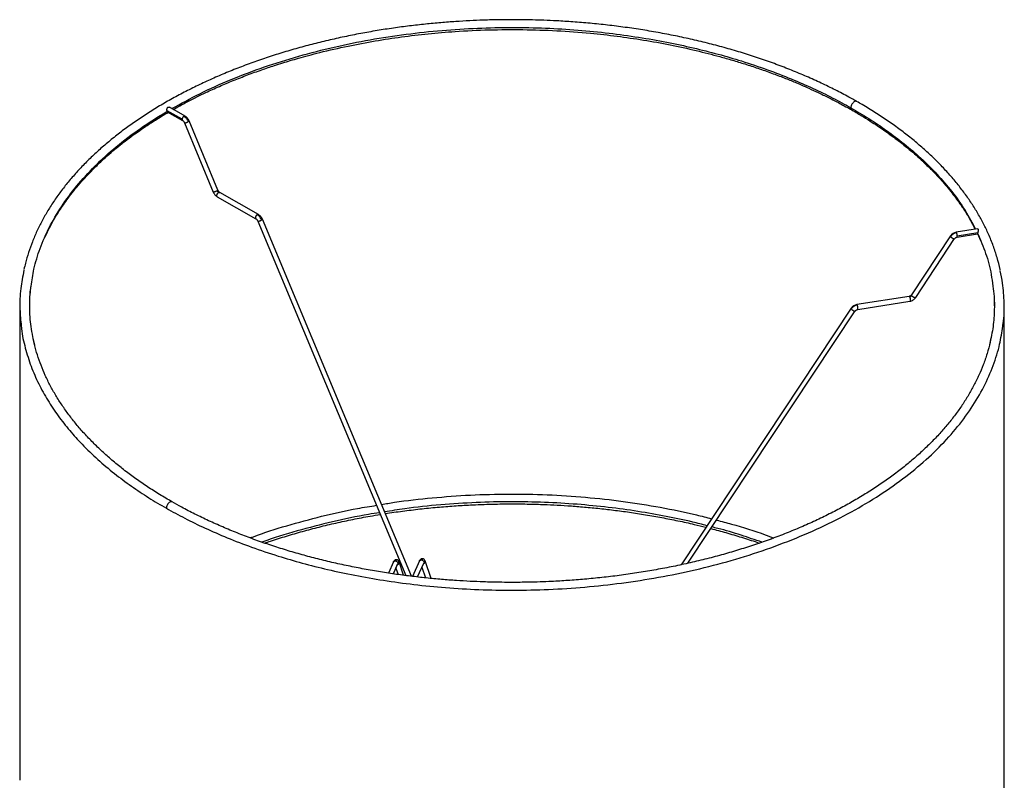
# Paper-space layout '_Isométrica' of a CAD drawing. Header units: millimetres. Extents: x -223 to 177, y -91 to 650.
# Tile 11 of 11: x -223 to 177, y 341 to 650. Entities that reach past the tile are written whole.
import ezdxf

# ---------------------------------------------------------------- set-up
doc = ezdxf.new("R2010")
doc.units = ezdxf.units.MM

psp = doc.layouts.new('_Isométrica')

# ---------------------------------------------------------------- linework, layer by layer
at = {"color": 7, "linetype": 'Continuous', "lineweight": 25}
for p, q in [((-163.55, 612.48), (-163.6, 612.73)), ((-157.47, 609.23), (-163.6, 612.73)), ((-163.5, 612.33), (-157.26, 608.77)), ((-156.27, 610.51), (-162.59, 614.11)), ((-142.94, 580.45), (-154.63, 608.57)), ((-156.48, 607.8), (-144.78, 579.69)), ((-143.15, 577.75), (-127.46, 568.81)), ((-126.47, 570.54), (-142.16, 579.48)), ((-64.3, 423.57), (-124.83, 568.61)), ((-126.68, 567.84), (-66.6, 423.87)), ((165.75, 564.69), (157.14, 563.32)), ((154.83, 561.86), (138.99, 537.89)), ((140.66, 536.79), (156.5, 560.76)), ((157.47, 561.35), (165.81, 562.67)), ((165.89, 563.1), (157.57, 561.78)), ((165.72, 562.77), (167.01, 559.96)), ((165.89, 563.1), (165.85, 562.86)), ((138.03, 537.3), (116.77, 533.93)), ((172.5, 536.76), (172.61, 533.39)), ((-223.39, 533.39), (-223.39, 340.69)), ((114.47, 532.47), (45.31, 428.25)), ((117.09, 531.95), (138.35, 535.33)), ((176.61, 340.69), (176.61, 533.39)), ((48.1, 428.85), (116.13, 531.36)), ((-217.37, 517.41), (-217.86, 519.81)), ((171.08, 519.72), (170.63, 517.62)), ((-71.53, 429.51), (-73.63, 424.87)), ((-69.73, 428.82), (-71.66, 424.56)), ((-71.62, 424.56), (-69.87, 428.43)), ((-69.73, 428.82), (-69.79, 428.57)), ((-69.78, 428.57), (-69.79, 428.56)), ((-67.47, 423.99), (-69.32, 429.47)), ((-61.04, 429.79), (-63.87, 423.52)), ((-61.78, 423.29), (-59.22, 428.96)), ((-59.16, 429.23), (-59.22, 428.96)), ((-59.21, 428.97), (-59.22, 428.96)), ((-56.31, 422.7), (-58.75, 429.88)), ((-70.56, 426.89), (-69.68, 424.29)), ((-59.98, 427.27), (-58.49, 422.91))]:
    psp.add_line(p, q, dxfattribs=at)
for points, knots in [([(-23.39, 649.69), (-26.17, 649.68), (-30.06, 649.65), (-35.78, 649.48), (-40.61, 649.28), (-46.36, 648.94), (-52.38, 648.49), (-58.66, 647.9), (-65.1, 647.17), (-71.65, 646.29), (-78.27, 645.27), (-84.92, 644.09), (-91.57, 642.77), (-98.2, 641.3), (-104.78, 639.68), (-111.3, 637.92), (-117.73, 636.01), (-124.08, 633.95), (-130.31, 631.76), (-136.42, 629.42), (-142.39, 626.96), (-148.21, 624.36), (-153.88, 621.63), (-159.39, 618.77), (-164.71, 615.8), (-169.85, 612.71), (-174.8, 609.5), (-179.54, 606.19), (-184.08, 602.77), (-188.4, 599.25), (-192.49, 595.63), (-196.36, 591.93), (-199.99, 588.13), (-203.37, 584.25), (-206.52, 580.3), (-209.41, 576.27), (-212.04, 572.17), (-214.41, 568.01), (-216.52, 563.78), (-218.35, 559.5), (-219.9, 555.17), (-221.04, 551.4), (-221.54, 549.06), (-221.73, 548.2)], [0, 0, 0, 0, 0.029005, 0.040505, 0.059626, 0.079439, 0.100667, 0.122801, 0.145637, 0.169014, 0.192814, 0.216951, 0.241361, 0.265994, 0.290811, 0.315781, 0.340879, 0.366085, 0.391383, 0.416758, 0.4422, 0.467699, 0.493248, 0.518839, 0.544468, 0.57013, 0.595821, 0.621539, 0.647281, 0.673047, 0.698834, 0.724644, 0.750477, 0.776334, 0.802218, 0.82813, 0.854075, 0.880059, 0.906087, 0.932166, 0.958306, 0.984517, 1, 1, 1, 1]), ([(116.67, 616.47), (115.63, 617.06), (112.82, 618.67), (108.02, 621.17), (102.28, 623.97), (96.36, 626.64), (90.28, 629.17), (84.04, 631.57), (77.65, 633.84), (71.13, 635.96), (64.48, 637.93), (57.72, 639.76), (50.85, 641.44), (43.89, 642.97), (36.85, 644.34), (29.75, 645.55), (22.62, 646.61), (15.48, 647.51), (8.4, 648.24), (1.53, 648.81), (-4.75, 649.21), (-10.23, 649.45), (-16.3, 649.65), (-20.61, 649.68), (-23.39, 649.69)], [0, 0, 0, 0, 0.028011, 0.076316, 0.124607, 0.172882, 0.221138, 0.269372, 0.31758, 0.365757, 0.413897, 0.46199, 0.510024, 0.557981, 0.605834, 0.65354, 0.701029, 0.748172, 0.794714, 0.840053, 0.882368, 0.916781, 0.946254, 1, 1, 1, 1]), ([(-161.64, 613.57), (-157.9, 615.63), (-150.26, 619.85), (-137.62, 625.48), (-124.17, 630.59), (-110.16, 634.98), (-95.79, 638.66), (-81.2, 641.63), (-66.54, 643.88), (-51.96, 645.44), (-37.58, 646.34), (-23.52, 646.63), (-9.86, 646.36), (3.31, 645.57), (15.94, 644.32), (27.97, 642.66), (39.38, 640.65), (50.16, 638.34), (60.29, 635.77), (70.38, 632.83), (80.31, 629.49), (90, 625.76), (98.85, 621.91), (106.93, 617.99), (111.88, 615.26), (114.29, 613.92)], [0, 0, 0, 0, 0.050608, 0.103598, 0.156215, 0.208289, 0.259659, 0.310177, 0.359713, 0.408149, 0.45539, 0.501355, 0.545981, 0.589223, 0.631051, 0.671446, 0.710407, 0.747939, 0.784058, 0.818789, 0.858674, 0.896666, 0.932834, 0.967253, 1, 1, 1, 1]), ([(-161.06, 613.24), (-160.91, 613.32), (-158.85, 614.53), (-154.47, 616.84), (-148.37, 619.88), (-142.35, 622.61), (-136.7, 625), (-130.94, 627.25), (-125.35, 629.28), (-120.55, 630.89), (-116.68, 632.12), (-113.4, 633.12), (-109.94, 634.13), (-105.94, 635.23), (-99.29, 636.95), (-90.28, 639), (-79.17, 641.1), (-68.29, 642.76), (-57.46, 644.04), (-45.62, 645.04), (-32.77, 645.66), (-18.97, 645.76), (-5.19, 645.3), (7.58, 644.36), (19.32, 643.05), (30.12, 641.48), (40.87, 639.53), (51.24, 637.27), (59.64, 635.13), (66.18, 633.26), (71.35, 631.68), (76.67, 629.94), (82, 628.05), (86.29, 626.43), (89.45, 625.17), (91.77, 624.21), (94.39, 623.11), (97.52, 621.73), (101.21, 620.03), (105.4, 618), (109.99, 615.64), (113.09, 613.91), (114.71, 613.01)], [0, 0, 0, 0, 0.002017, 0.028927, 0.058337, 0.081209, 0.104164, 0.127185, 0.149579, 0.168904, 0.181801, 0.192948, 0.205343, 0.219841, 0.236414, 0.276852, 0.314862, 0.351052, 0.387169, 0.423264, 0.46838, 0.513481, 0.558556, 0.603624, 0.639669, 0.675757, 0.71287, 0.750129, 0.784421, 0.803012, 0.821724, 0.84186, 0.863149, 0.883089, 0.892212, 0.900922, 0.911099, 0.924041, 0.939595, 0.95758, 0.977791, 1, 1, 1, 1]), ([(116.67, 616.49), (116.6, 616.52), (116.46, 616.58), (116.14, 616.58), (115.7, 616.42), (115.26, 616.06), (114.93, 615.68), (114.71, 615.34), (114.52, 614.97), (114.34, 614.48), (114.31, 614.14), (114.29, 613.92)], [0, 0, 0, 0, 0.084654, 0.170431, 0.328613, 0.486796, 0.572572, 0.660678, 0.749314, 0.836616, 1, 1, 1, 1]), ([(175.04, 547.92), (175.02, 548.04), (174.71, 549.76), (173.78, 553.06), (172.24, 557.83), (170.37, 562.41), (168.28, 566.79), (165.99, 570.96), (163.43, 575.08), (160.61, 579.14), (157.52, 583.14), (154.18, 587.06), (150.6, 590.9), (146.76, 594.67), (142.69, 598.34), (138.38, 601.92), (133.85, 605.4), (129.1, 608.78), (124.12, 612.05), (119.98, 614.61), (117.42, 616.04), (116.67, 616.47)], [0, 0, 0, 0, 0.004509, 0.066016, 0.12792, 0.19021, 0.246206, 0.302247, 0.358327, 0.41444, 0.470584, 0.526751, 0.582937, 0.639137, 0.695345, 0.751558, 0.807772, 0.863984, 0.92019, 0.976387, 1, 1, 1, 1]), ([(-218.82, 541.41), (-218.49, 543.72), (-217.76, 548.88), (-215.3, 556.85), (-211.62, 565.34), (-206.68, 573.8), (-200.49, 582.15), (-193.06, 590.29), (-184.39, 598.12), (-174.64, 605.61), (-167.25, 610.19), (-163.55, 612.48)], [0, 0, 0, 0, 0.087391, 0.195015, 0.30508, 0.417329, 0.531471, 0.647176, 0.76409, 0.88183, 1, 1, 1, 1]), ([(-163.6, 612.73), (-163.61, 612.79), (-163.62, 612.91), (-163.63, 613.18), (-163.59, 613.53), (-163.5, 613.84), (-163.37, 614.04), (-163.24, 614.15), (-163.08, 614.21), (-162.86, 614.23), (-162.7, 614.16), (-162.59, 614.11)], [0, 0, 0, 0, 0.0824434, 0.167261, 0.3342759, 0.5012559, 0.5852892, 0.6689746, 0.7529241, 0.836897, 1, 1, 1, 1]), ([(-163.4, 612.29), (-163.42, 612.3), (-163.49, 612.32), (-163.53, 612.42), (-163.55, 612.48)], [0, 0, 0, 0, 0.3310076, 1, 1, 1, 1]), ([(114.29, 613.92), (116.76, 612.47), (121.82, 609.5), (129.05, 604.61), (136.17, 599.23), (143.03, 593.31), (149.56, 586.82), (155.57, 579.75), (160.9, 572.3), (163.64, 567.11), (164.99, 564.57)], [0, 0, 0, 0, 0.104976, 0.21559, 0.332117, 0.454819, 0.583937, 0.719681, 0.86222, 1, 1, 1, 1]), ([(114.29, 613.92), (114.3, 613.8), (114.32, 613.54), (114.45, 613.24), (114.59, 613.05), (114.7, 613.02), (114.71, 613.01)], [0, 0, 0, 0, 0.292244, 0.616459, 0.966141, 1, 1, 1, 1]), ([(114.71, 613.01), (116.25, 612.11), (119.07, 610.47), (122.74, 608.17), (125.67, 606.24), (128.19, 604.51), (130.58, 602.8), (133.17, 600.89), (135.9, 598.75), (138.76, 596.41), (141.53, 594.01), (144.05, 591.69), (146.19, 589.62), (148.03, 587.76), (149.82, 585.87), (151.79, 583.69), (153.88, 581.24), (155.89, 578.71), (158.03, 575.85), (160.32, 572.51), (162.75, 568.61), (164.16, 565.9), (164.87, 564.55)], [0, 0, 0, 0, 0.066056, 0.121013, 0.163872, 0.200727, 0.239137, 0.279168, 0.328261, 0.378478, 0.429727, 0.479576, 0.522395, 0.556616, 0.592531, 0.635611, 0.68614, 0.736861, 0.781889, 0.850559, 0.925827, 1, 1, 1, 1]), ([(-213.09, 561.51), (-212.45, 562.87), (-211.15, 565.67), (-209.13, 569.21), (-207.29, 572.18), (-205.64, 574.64), (-203.74, 577.31), (-201.48, 580.23), (-199.02, 583.18), (-196.61, 585.86), (-194.47, 588.1), (-192.5, 590.08), (-190.37, 592.12), (-187.78, 594.47), (-184.75, 597.07), (-181.48, 599.7), (-178.3, 602.12), (-175.41, 604.2), (-172.87, 605.95), (-170.55, 607.49), (-168.24, 608.97), (-165.75, 610.51), (-163.97, 611.54), (-163.05, 612.07)], [0, 0, 0, 0, 0.072227, 0.147583, 0.190011, 0.233059, 0.282107, 0.337231, 0.396478, 0.449192, 0.491388, 0.526634, 0.565537, 0.612789, 0.668441, 0.725149, 0.777325, 0.822579, 0.860872, 0.893086, 0.926275, 0.961927, 1, 1, 1, 1]), ([(-156.76, 610.46), (-156.85, 610.39), (-156.99, 610.29), (-157.16, 610.09), (-157.27, 609.92), (-157.36, 609.74), (-157.44, 609.5), (-157.46, 609.34), (-157.47, 609.23)], [0, 0, 0, 0, 0.243352, 0.373386, 0.505405, 0.636635, 0.764394, 1, 1, 1, 1]), ([(-157.47, 609.23), (-157.46, 609.13), (-157.44, 608.98), (-157.36, 608.85), (-157.3, 608.79), (-157.26, 608.77), (-157.26, 608.77)], [0, 0, 0, 0, 0.472208, 0.728268, 0.991282, 1, 1, 1, 1]), ([(-157.26, 608.77), (-157.19, 608.72), (-157.04, 608.63), (-156.82, 608.4), (-156.63, 608.12), (-156.53, 607.91), (-156.48, 607.81)], [0, 0, 0, 0, 0.239324, 0.490947, 0.74721, 1, 1, 1, 1]), ([(-156.27, 610.51), (-156.3, 610.52), (-156.37, 610.56), (-156.54, 610.56), (-156.67, 610.5), (-156.76, 610.46)], [0, 0, 0, 0, 0.252798, 0.513014, 1, 1, 1, 1]), ([(-156.76, 610.46), (-156.59, 610.34), (-156.23, 610.11), (-155.72, 609.58), (-155.27, 608.95), (-155.06, 608.5), (-154.95, 608.27)], [0, 0, 0, 0, 0.2459577, 0.5, 0.7540423, 1, 1, 1, 1]), ([(-156.48, 607.8), (-156.47, 607.8), (-156.47, 607.78), (-156.42, 607.76), (-156.28, 607.76), (-156.04, 607.82), (-155.82, 607.89), (-155.63, 607.95), (-155.44, 608.03), (-155.2, 608.14), (-155.05, 608.22), (-154.95, 608.27)], [0, 0, 0, 0, 0.028031, 0.119113, 0.287081, 0.455049, 0.546131, 0.639687, 0.733806, 0.82651, 1, 1, 1, 1]), ([(-154.63, 608.57), (-154.72, 608.76), (-154.91, 609.16), (-155.31, 609.71), (-155.77, 610.19), (-156.1, 610.4), (-156.27, 610.51)], [0, 0, 0, 0, 0.24251, 0.495393, 0.750637, 1, 1, 1, 1]), ([(-154.95, 608.27), (-154.87, 608.33), (-154.75, 608.4), (-154.66, 608.49), (-154.63, 608.54), (-154.63, 608.56), (-154.64, 608.57)], [0, 0, 0, 0, 0.4074098, 0.6251057, 0.8461271, 1, 1, 1, 1]), ([(-142.94, 580.45), (-142.94, 580.44), (-142.93, 580.42), (-142.96, 580.37), (-143.05, 580.29), (-143.18, 580.21), (-143.26, 580.16)], [0, 0, 0, 0, 0.153873, 0.374894, 0.59259, 1, 1, 1, 1]), ([(-142.16, 579.48), (-142.23, 579.53), (-142.38, 579.63), (-142.59, 579.86), (-142.79, 580.14), (-142.89, 580.35), (-142.94, 580.45)], [0, 0, 0, 0, 0.2393241, 0.4909467, 0.7472099, 1, 1, 1, 1]), ([(-143.26, 580.16), (-143.35, 580.11), (-143.51, 580.02), (-143.75, 579.92), (-143.94, 579.84), (-144.13, 579.77), (-144.35, 579.7), (-144.58, 579.65), (-144.72, 579.65), (-144.78, 579.67), (-144.78, 579.68), (-144.78, 579.69)], [0, 0, 0, 0, 0.17349, 0.266194, 0.360313, 0.453869, 0.544951, 0.712919, 0.880887, 0.971969, 1, 1, 1, 1]), ([(-144.78, 579.69), (-144.69, 579.5), (-144.51, 579.1), (-144.11, 578.55), (-143.65, 578.07), (-143.31, 577.85), (-143.15, 577.75)], [0, 0, 0, 0, 0.24251, 0.495393, 0.750637, 1, 1, 1, 1]), ([(-143.36, 578.21), (-143.35, 578.31), (-143.33, 578.48), (-143.25, 578.71), (-143.16, 578.9), (-143.05, 579.07), (-142.88, 579.27), (-142.74, 579.37), (-142.65, 579.43)], [0, 0, 0, 0, 0.2356056, 0.3633653, 0.4945948, 0.6266144, 0.7566477, 1, 1, 1, 1]), ([(-143.15, 577.75), (-143.15, 577.75), (-143.19, 577.76), (-143.25, 577.83), (-143.33, 577.96), (-143.35, 578.11), (-143.36, 578.21)], [0, 0, 0, 0, 0.0151017, 0.276422, 0.5308331, 1, 1, 1, 1]), ([(-143.26, 580.16), (-143.22, 580.09), (-143.15, 579.93), (-143, 579.73), (-142.83, 579.55), (-142.71, 579.47), (-142.65, 579.43)], [0, 0, 0, 0, 0.245958, 0.5, 0.754042, 1, 1, 1, 1]), ([(-142.65, 579.43), (-142.56, 579.47), (-142.43, 579.54), (-142.26, 579.53), (-142.19, 579.5), (-142.16, 579.48)], [0, 0, 0, 0, 0.4888346, 0.7500392, 1, 1, 1, 1]), ([(-126.96, 570.49), (-127.05, 570.43), (-127.19, 570.33), (-127.35, 570.13), (-127.47, 569.96), (-127.56, 569.77), (-127.64, 569.54), (-127.66, 569.37), (-127.66, 569.26)], [0, 0, 0, 0, 0.2433523, 0.3733856, 0.5054052, 0.6366347, 0.7643944, 1, 1, 1, 1]), ([(-127.66, 569.26), (-127.66, 569.17), (-127.64, 569.02), (-127.55, 568.89), (-127.5, 568.82), (-127.46, 568.81), (-127.46, 568.81)], [0, 0, 0, 0, 0.472236, 0.728311, 0.991341, 1, 1, 1, 1]), ([(-127.46, 568.81), (-127.39, 568.76), (-127.24, 568.66), (-127.02, 568.43), (-126.83, 568.16), (-126.73, 567.95), (-126.68, 567.84)], [0, 0, 0, 0, 0.2393293, 0.4909328, 0.7471837, 1, 1, 1, 1]), ([(-126.47, 570.54), (-126.5, 570.56), (-126.57, 570.59), (-126.73, 570.6), (-126.87, 570.53), (-126.96, 570.49)], [0, 0, 0, 0, 0.252798, 0.513014, 1, 1, 1, 1]), ([(-125.15, 568.32), (-125.26, 568.54), (-125.47, 568.99), (-125.92, 569.61), (-126.43, 570.14), (-126.78, 570.38), (-126.96, 570.49)], [0, 0, 0, 0, 0.245973, 0.5, 0.754027, 1, 1, 1, 1]), ([(-126.68, 567.84), (-126.67, 567.84), (-126.67, 567.82), (-126.62, 567.8), (-126.48, 567.8), (-126.24, 567.86), (-126.02, 567.93), (-125.83, 567.99), (-125.64, 568.07), (-125.4, 568.18), (-125.25, 568.26), (-125.15, 568.32)], [0, 0, 0, 0, 0.027937, 0.119028, 0.287012, 0.454996, 0.546087, 0.639652, 0.733781, 0.826493, 1, 1, 1, 1]), ([(-124.83, 568.61), (-124.92, 568.8), (-125.11, 569.2), (-125.51, 569.74), (-125.97, 570.22), (-126.3, 570.44), (-126.47, 570.54)], [0, 0, 0, 0, 0.242519, 0.495385, 0.750616, 1, 1, 1, 1]), ([(-125.15, 568.32), (-125.07, 568.37), (-124.95, 568.45), (-124.86, 568.53), (-124.83, 568.58), (-124.83, 568.6), (-124.84, 568.61)], [0, 0, 0, 0, 0.4073174, 0.6249639, 0.8459352, 1, 1, 1, 1]), ([(165.75, 564.67), (165.81, 564.68), (165.9, 564.7), (166.01, 564.64), (166.08, 564.55), (166.12, 564.41), (166.12, 564.2), (166.06, 563.88), (165.98, 563.54), (165.92, 563.27), (165.9, 563.16), (165.89, 563.1)], [0, 0, 0, 0, 0.116839, 0.205474, 0.293712, 0.382226, 0.470831, 0.646802, 0.82293, 0.912722, 1, 1, 1, 1]), ([(154.85, 561.85), (154.83, 561.83), (154.79, 561.77), (154.83, 561.67), (154.85, 561.61)], [0, 0, 0, 0, 0.417262, 1, 1, 1, 1]), ([(157.14, 563.32), (156.91, 563.27), (156.46, 563.17), (155.82, 562.84), (155.26, 562.41), (154.99, 562.06), (154.85, 561.88)], [0, 0, 0, 0, 0.2450505, 0.498785, 0.753142, 1, 1, 1, 1]), ([(157.3, 563.15), (157.06, 563.1), (156.58, 562.99), (155.89, 562.64), (155.28, 562.18), (154.99, 561.8), (154.85, 561.61)], [0, 0, 0, 0, 0.245958, 0.5, 0.754042, 1, 1, 1, 1]), ([(154.85, 561.61), (154.87, 561.57), (154.92, 561.48), (155.01, 561.38), (155.05, 561.33)], [0, 0, 0, 0, 0.48517, 1, 1, 1, 1]), ([(155.05, 561.33), (155.13, 561.26), (155.28, 561.11), (155.57, 560.92), (155.85, 560.77), (156.12, 560.69), (156.33, 560.66), (156.47, 560.69), (156.49, 560.75), (156.49, 560.76)], [0, 0, 0, 0, 0.165022, 0.32804, 0.480054, 0.623853, 0.780959, 0.945911, 1, 1, 1, 1]), ([(156.48, 560.73), (156.54, 560.81), (156.65, 560.96), (156.9, 561.14), (157.17, 561.28), (157.37, 561.33), (157.47, 561.35)], [0, 0, 0, 0, 0.243895, 0.497206, 0.751948, 1, 1, 1, 1]), ([(157.3, 563.15), (157.27, 563.21), (157.22, 563.3), (157.17, 563.33), (157.15, 563.32), (157.14, 563.31)], [0, 0, 0, 0, 0.57866, 0.887862, 1, 1, 1, 1]), ([(157.57, 561.78), (157.57, 561.88), (157.56, 562.05), (157.53, 562.31), (157.49, 562.51), (157.45, 562.71), (157.39, 562.94), (157.34, 563.07), (157.3, 563.15)], [0, 0, 0, 0, 0.235606, 0.363365, 0.494595, 0.626614, 0.756648, 1, 1, 1, 1]), ([(157.3, 561.52), (157.34, 561.46), (157.39, 561.37), (157.45, 561.34), (157.49, 561.36), (157.53, 561.42), (157.56, 561.54), (157.57, 561.68), (157.57, 561.78)], [0, 0, 0, 0, 0.243352, 0.373386, 0.505405, 0.636635, 0.764394, 1, 1, 1, 1]), ([(165.85, 562.86), (165.84, 562.81), (165.83, 562.7), (165.82, 562.69), (165.81, 562.68)], [0, 0, 0, 0, 0.5289151, 1, 1, 1, 1]), ([(165.85, 562.86), (166.99, 560.17), (169.32, 554.69), (171.31, 547.5), (171.79, 543.02), (171.97, 541.41)], [0, 0, 0, 0, 0.381508, 0.778341, 1, 1, 1, 1]), ([(-221.74, 547.91), (-222.22, 545.43), (-223.24, 540.2), (-223.57, 532.6), (-223.06, 527.52), (-222.82, 525.2)], [0, 0, 0, 0, 0.328896, 0.694371, 1, 1, 1, 1]), ([(176.05, 525.2), (176.11, 525.58), (176.67, 528.7), (176.68, 534.55), (176.29, 541.68), (175.34, 545.99), (174.98, 547.64)], [0, 0, 0, 0, 0.049833, 0.419712, 0.778821, 1, 1, 1, 1]), ([(-217.86, 519.81), (-218.17, 521.21), (-219.06, 525.22), (-219.45, 531.98), (-219.45, 537.79), (-218.9, 540.95), (-218.82, 541.41)], [0, 0, 0, 0, 0.196212, 0.560372, 0.935453, 1, 1, 1, 1]), ([(171.97, 541.41), (172.17, 540.03), (172.72, 536.35), (172.61, 530.28), (172.15, 524.42), (171.35, 520.89), (171.08, 519.72)], [0, 0, 0, 0, 0.190541, 0.509612, 0.836591, 1, 1, 1, 1]), ([(-219.39, 533.39), (-219.37, 535), (-219.35, 537.03), (-219.12, 539.08), (-219.07, 539.51)], [0, 0, 0, 0, 0.7920959, 1, 1, 1, 1]), ([(139.01, 537.92), (138.95, 537.84), (138.84, 537.69), (138.6, 537.51), (138.32, 537.36), (138.12, 537.32), (138.02, 537.3)], [0, 0, 0, 0, 0.243895, 0.497206, 0.751948, 1, 1, 1, 1]), ([(138.03, 537.3), (138.04, 537.3), (138.05, 537.31), (138.1, 537.28), (138.16, 537.19), (138.19, 537.13)], [0, 0, 0, 0, 0.07228, 0.395363, 1, 1, 1, 1]), ([(138.19, 537.13), (138.27, 537.15), (138.43, 537.18), (138.66, 537.3), (138.86, 537.45), (138.96, 537.58), (139.01, 537.64)], [0, 0, 0, 0, 0.245958, 0.5, 0.754042, 1, 1, 1, 1]), ([(138.19, 537.13), (138.22, 537.05), (138.28, 536.92), (138.34, 536.69), (138.38, 536.49), (138.41, 536.29), (138.45, 536.03), (138.45, 535.87), (138.45, 535.76)], [0, 0, 0, 0, 0.2433523, 0.3733856, 0.5054052, 0.6366347, 0.7643944, 1, 1, 1, 1]), ([(138.36, 535.33), (138.58, 535.38), (139.03, 535.48), (139.67, 535.8), (140.23, 536.23), (140.5, 536.59), (140.64, 536.76)], [0, 0, 0, 0, 0.2450505, 0.498785, 0.753142, 1, 1, 1, 1]), ([(139.01, 537.64), (138.98, 537.7), (138.94, 537.8), (138.98, 537.86), (139, 537.88)], [0, 0, 0, 0, 0.582738, 1, 1, 1, 1]), ([(139.21, 537.37), (139.16, 537.42), (139.08, 537.51), (139.03, 537.6), (139.01, 537.64)], [0, 0, 0, 0, 0.51483, 1, 1, 1, 1]), ([(140.65, 536.8), (140.64, 536.78), (140.62, 536.73), (140.49, 536.7), (140.27, 536.72), (140.01, 536.81), (139.73, 536.95), (139.44, 537.15), (139.28, 537.29), (139.21, 537.37)], [0, 0, 0, 0, 0.054089, 0.219041, 0.376147, 0.519946, 0.67196, 0.834978, 1, 1, 1, 1]), ([(114.48, 532.46), (114.46, 532.44), (114.42, 532.38), (114.46, 532.28), (114.48, 532.22)], [0, 0, 0, 0, 0.417845, 1, 1, 1, 1]), ([(116.93, 533.76), (116.69, 533.7), (116.2, 533.6), (115.52, 533.25), (114.91, 532.79), (114.62, 532.41), (114.48, 532.22)], [0, 0, 0, 0, 0.2459732, 0.5, 0.7540268, 1, 1, 1, 1]), ([(114.48, 532.22), (114.5, 532.18), (114.55, 532.09), (114.64, 531.99), (114.68, 531.94)], [0, 0, 0, 0, 0.4851788, 1, 1, 1, 1]), ([(116.76, 533.92), (116.54, 533.87), (116.09, 533.78), (115.45, 533.45), (114.89, 533.02), (114.62, 532.67), (114.49, 532.49)], [0, 0, 0, 0, 0.245073, 0.498795, 0.753134, 1, 1, 1, 1]), ([(116.93, 533.76), (116.9, 533.81), (116.85, 533.9), (116.8, 533.93), (116.78, 533.92), (116.78, 533.92)], [0, 0, 0, 0, 0.604637, 0.92772, 1, 1, 1, 1]), ([(117.2, 532.38), (117.19, 532.49), (117.19, 532.66), (117.16, 532.91), (117.12, 533.12), (117.08, 533.31), (117.02, 533.55), (116.97, 533.67), (116.93, 533.76)], [0, 0, 0, 0, 0.235606, 0.363365, 0.494595, 0.626614, 0.756648, 1, 1, 1, 1]), ([(116.93, 532.12), (116.97, 532.06), (117.02, 531.97), (117.08, 531.94), (117.12, 531.96), (117.16, 532.02), (117.19, 532.14), (117.19, 532.29), (117.2, 532.38)], [0, 0, 0, 0, 0.243352, 0.373386, 0.505405, 0.636635, 0.764394, 1, 1, 1, 1]), ([(138.45, 535.76), (138.45, 535.66), (138.45, 535.52), (138.41, 535.4), (138.38, 535.34), (138.36, 535.33), (138.35, 535.33)], [0, 0, 0, 0, 0.394303, 0.608119, 0.827741, 1, 1, 1, 1]), ([(114.68, 531.94), (114.76, 531.87), (114.91, 531.72), (115.2, 531.53), (115.48, 531.38), (115.75, 531.29), (115.96, 531.27), (116.1, 531.3), (116.12, 531.36), (116.12, 531.37)], [0, 0, 0, 0, 0.165061, 0.328127, 0.480195, 0.624026, 0.781165, 0.946159, 1, 1, 1, 1]), ([(116.11, 531.34), (116.17, 531.41), (116.28, 531.56), (116.52, 531.75), (116.8, 531.89), (117, 531.93), (117.1, 531.95)], [0, 0, 0, 0, 0.243927, 0.497229, 0.75195, 1, 1, 1, 1]), ([(-222.82, 525.2), (-222.8, 524.83), (-222.58, 521.85), (-221.3, 516.39), (-219, 508.94), (-215.91, 501.84), (-212.21, 495.12), (-207.98, 488.78), (-203.3, 482.83), (-197.95, 476.91), (-191.91, 471.08), (-185.18, 465.4), (-178.23, 460.23), (-171.19, 455.51), (-166.27, 452.62), (-163.87, 451.22)], [0, 0, 0, 0, 0.013452, 0.107447, 0.198364, 0.286165, 0.370842, 0.452408, 0.530899, 0.606367, 0.693026, 0.775563, 0.854128, 0.928884, 1, 1, 1, 1]), ([(-163.87, 451.22), (-161.41, 449.85), (-156.34, 447.05), (-148.07, 443.05), (-139.02, 439.11), (-129.1, 435.3), (-118.93, 431.88), (-108.6, 428.87), (-98.22, 426.25), (-87.19, 423.89), (-75.5, 421.84), (-63.17, 420.16), (-50.24, 418.89), (-36.75, 418.1), (-22.77, 417.84), (-8.37, 418.16), (6.35, 419.11), (21.27, 420.73), (36.26, 423.06), (51.18, 426.12), (65.87, 429.93), (80.16, 434.46), (93.91, 439.71), (106.95, 445.64), (119.13, 452.19), (130.32, 459.31), (140.42, 466.91), (149.33, 474.92), (157, 483.23), (163.39, 491.76), (168.5, 500.41), (172.32, 509.09), (174.91, 517.36), (175.69, 522.74), (176.05, 525.2)], [0, 0, 0, 0, 0.022503, 0.046158, 0.071019, 0.097136, 0.124557, 0.148437, 0.173274, 0.199084, 0.225878, 0.253661, 0.28243, 0.312173, 0.342868, 0.374484, 0.406978, 0.440292, 0.474361, 0.509102, 0.544426, 0.58023, 0.616402, 0.652824, 0.689372, 0.72592, 0.762342, 0.798514, 0.834318, 0.869642, 0.904383, 0.938452, 0.971766, 1, 1, 1, 1]), ([(-161.46, 453.79), (-161.93, 454.04), (-164.14, 455.28), (-167.91, 457.59), (-172.75, 460.72), (-177.38, 463.97), (-181.8, 467.31), (-186, 470.74), (-189.97, 474.27), (-193.72, 477.88), (-197.23, 481.57), (-200.5, 485.33), (-203.53, 489.17), (-206.31, 493.07), (-208.83, 497.04), (-211.1, 501.07), (-213.11, 505.16), (-214.85, 509.29), (-216.3, 513.48), (-217.35, 517.08), (-217.8, 519.29), (-217.96, 520.07)], [0, 0, 0, 0, 0.01478, 0.070155, 0.125587, 0.181073, 0.236612, 0.292205, 0.347858, 0.403577, 0.459372, 0.515257, 0.571249, 0.627366, 0.683633, 0.740073, 0.796716, 0.85359, 0.910726, 0.968152, 1, 1, 1, 1]), ([(171.17, 519.99), (171.09, 519.55), (170.72, 517.56), (169.71, 514.03), (168.19, 509.57), (166.39, 505.29), (164.4, 501.2), (162.14, 497.17), (159.61, 493.19), (156.83, 489.26), (153.79, 485.4), (150.5, 481.6), (146.96, 477.88), (143.17, 474.24), (139.15, 470.68), (134.9, 467.21), (130.43, 463.83), (125.73, 460.55), (120.82, 457.38), (115.7, 454.31), (110.39, 451.35), (104.88, 448.51), (99.2, 445.79), (93.33, 443.2), (87.31, 440.73), (81.12, 438.4), (74.79, 436.2), (68.32, 434.15), (61.73, 432.23), (55.02, 430.46), (48.21, 428.84), (41.31, 427.37), (34.33, 426.06), (27.3, 424.89), (20.24, 423.89), (13.18, 423.04), (6.21, 422.36), (-0.61, 421.83), (-6.66, 421.48), (-12, 421.27), (-17.36, 421.12), (-21.16, 421.1), (-23.39, 421.09)], [0, 0, 0, 0, 0.0081097, 0.0372053, 0.0664386, 0.092662, 0.1188496, 0.1450019, 0.1711227, 0.1972159, 0.2232857, 0.249336, 0.2753707, 0.3013928, 0.3274053, 0.3534103, 0.3794097, 0.4054048, 0.4313966, 0.4573853, 0.4833713, 0.5093544, 0.5353343, 0.56131, 0.5872805, 0.613244, 0.6391981, 0.66514, 0.6910654, 0.7169689, 0.7428427, 0.7686756, 0.7944509, 0.820142, 0.8457039, 0.8710541, 0.8960208, 0.9201791, 0.943513, 0.9600419, 0.976523, 1, 1, 1, 1]), ([(-76.47, 452.73), (-74.69, 453.04), (-67.92, 454.21), (-55.83, 455.53), (-40.32, 456.69), (-24.69, 457.1), (-9.06, 456.8), (6.48, 455.8), (21.85, 454.1), (36.91, 451.68), (48.9, 449.28), (55.66, 447.47), (57.69, 446.92)], [0, 0, 0, 0, 0.040646, 0.154435, 0.268225, 0.382014, 0.495804, 0.609593, 0.723382, 0.837172, 0.950961, 1, 1, 1, 1]), ([(-161.47, 453.77), (-161.48, 453.77), (-161.54, 453.83), (-161.71, 453.86), (-162.03, 453.87), (-162.47, 453.71), (-162.91, 453.35), (-163.24, 452.97), (-163.46, 452.63), (-163.65, 452.26), (-163.83, 451.77), (-163.86, 451.44), (-163.87, 451.22)], [0, 0, 0, 0, 0.005856, 0.093144, 0.178125, 0.33484, 0.491556, 0.576536, 0.663825, 0.751639, 0.838132, 1, 1, 1, 1]), ([(-23.39, 421.09), (-26.14, 421.11), (-30, 421.13), (-35.66, 421.3), (-40.45, 421.5), (-46.14, 421.83), (-52.1, 422.28), (-58.31, 422.87), (-64.69, 423.6), (-71.17, 424.46), (-77.72, 425.48), (-84.3, 426.64), (-90.87, 427.95), (-97.42, 429.41), (-103.92, 431.01), (-110.35, 432.75), (-116.7, 434.64), (-122.96, 436.67), (-129.1, 438.84), (-135.11, 441.14), (-140.98, 443.58), (-146.71, 446.14), (-152.27, 448.82), (-157.2, 451.37), (-160.2, 453.07), (-161.46, 453.79)], [0, 0, 0, 0, 0.054006, 0.07542, 0.111023, 0.147915, 0.187439, 0.228648, 0.271162, 0.314678, 0.358978, 0.403902, 0.449327, 0.495161, 0.541329, 0.587774, 0.634449, 0.681316, 0.728344, 0.775506, 0.822782, 0.870154, 0.917607, 0.965131, 1, 1, 1, 1]), ([(-129.8, 439.14), (-129.36, 439.31), (-124.61, 441.18), (-114.95, 444.19), (-100.83, 448.04), (-88.62, 450.78), (-81.05, 451.99), (-78.5, 452.4)], [0, 0, 0, 0, 0.028287, 0.3053004, 0.5823137, 0.8593271, 1, 1, 1, 1]), ([(55.84, 444.13), (53.92, 444.63), (48.49, 446.03), (39.13, 447.98), (27.69, 450.01), (15.61, 451.65), (2.93, 452.9), (-10.29, 453.67), (-23.99, 453.93), (-38.1, 453.62), (-52.52, 452.67), (-64.98, 451.39), (-72.48, 450.17), (-75.22, 449.72)], [0, 0, 0, 0, 0.047166, 0.133129, 0.22237, 0.314904, 0.410722, 0.509784, 0.612019, 0.71732, 0.825542, 0.9365, 1, 1, 1, 1]), ([(-74.92, 449.02), (-74.63, 449.07), (-72.01, 449.5), (-67.01, 450.18), (-59.96, 451.04), (-52.98, 451.72), (-46.16, 452.25), (-40.11, 452.6), (-34.77, 452.81), (-29.41, 452.95), (-22.86, 453.02), (-16.77, 452.94), (-11.11, 452.78), (-6.33, 452.58), (-0.63, 452.25), (5.33, 451.79), (11.54, 451.21), (17.92, 450.48), (24.4, 449.61), (30.95, 448.6), (37.52, 447.44), (44.1, 446.13), (50.07, 444.81), (53.81, 443.87), (55.41, 443.47)], [0, 0, 0, 0, 0.006811, 0.06147, 0.115677, 0.169063, 0.220721, 0.270616, 0.30596, 0.341201, 0.391402, 0.453513, 0.478141, 0.519087, 0.561516, 0.606971, 0.654365, 0.70326, 0.753307, 0.804255, 0.855921, 0.908163, 0.960876, 1, 1, 1, 1]), ([(-77.25, 449.4), (-78.73, 449.18), (-85.22, 448.2), (-96.46, 445.79), (-110.8, 442.04), (-120.36, 439.21), (-124.91, 437.47), (-125.01, 437.43)], [0, 0, 0, 0, 0.087904, 0.384907, 0.686885, 0.992965, 1, 1, 1, 1]), ([(-123.89, 437.03), (-123.11, 437.31), (-120.22, 438.32), (-115.09, 439.92), (-108.5, 441.85), (-101.79, 443.61), (-94.98, 445.24), (-88.08, 446.7), (-82.07, 447.85), (-78.33, 448.46), (-76.95, 448.68)], [0, 0, 0, 0, 0.053611, 0.197729, 0.341755, 0.48566, 0.629399, 0.772912, 0.916104, 1, 1, 1, 1]), ([(59.74, 446.38), (61.76, 445.87), (68.55, 444.13), (76.31, 441.68), (81.8, 439.57), (82.95, 439.12)], [0, 0, 0, 0, 0.25141, 0.8425, 1, 1, 1, 1]), ([(57.46, 442.96), (59.5, 442.41), (63.7, 441.3), (69.92, 439.42), (74.44, 437.99), (76.8, 437.16), (77.12, 437.04)], [0, 0, 0, 0, 0.303291, 0.625452, 0.948938, 1, 1, 1, 1]), ([(78.19, 437.41), (75.38, 438.38), (69.52, 440.39), (62.7, 442.41), (58.67, 443.42), (57.9, 443.61)], [0, 0, 0, 0, 0.4260146, 0.8901783, 1, 1, 1, 1]), ([(-71.61, 429.37), (-71.6, 429.38), (-71.59, 429.44), (-71.56, 429.48), (-71.53, 429.51)], [0, 0, 0, 0, 0.201332, 1, 1, 1, 1]), ([(-70.25, 430.3), (-70.38, 430.31), (-70.64, 430.32), (-71.03, 430.12), (-71.36, 429.83), (-71.5, 429.57), (-71.55, 429.47)], [0, 0, 0, 0, 0.27757, 0.554035, 0.817914, 1, 1, 1, 1]), ([(-71.53, 429.51), (-71.52, 429.52), (-71.49, 429.57), (-71.39, 429.65), (-71.24, 429.74), (-71.01, 429.81), (-70.82, 429.79), (-70.7, 429.79)], [0, 0, 0, 0, 0.0316444, 0.2312515, 0.4320604, 0.629848, 1, 1, 1, 1]), ([(-70.25, 430.28), (-70.28, 430.29), (-70.35, 430.31), (-70.51, 430.16), (-70.63, 429.91), (-70.7, 429.79)], [0, 0, 0, 0, 0.201049, 0.606984, 1, 1, 1, 1]), ([(-70.7, 429.79), (-70.57, 429.76), (-70.38, 429.71), (-70.16, 429.57), (-70, 429.44), (-69.88, 429.29), (-69.76, 429.09), (-69.74, 428.93), (-69.73, 428.82)], [0, 0, 0, 0, 0.2433523, 0.3733856, 0.5054052, 0.6366347, 0.7643944, 1, 1, 1, 1]), ([(-69.33, 429.48), (-69.37, 429.59), (-69.47, 429.8), (-69.69, 430.05), (-69.96, 430.23), (-70.15, 430.28), (-70.25, 430.3)], [0, 0, 0, 0, 0.2403457, 0.491598, 0.7469951, 1, 1, 1, 1]), ([(-69.91, 428.33), (-69.89, 428.33), (-69.75, 428.37), (-69.55, 428.54), (-69.36, 428.8), (-69.27, 429.09), (-69.27, 429.32), (-69.32, 429.44), (-69.33, 429.47)], [0, 0, 0, 0, 0.054964, 0.289674, 0.513219, 0.717828, 0.934129, 1, 1, 1, 1]), ([(-69.79, 428.57), (-69.79, 428.56), (-69.8, 428.5), (-69.84, 428.46), (-69.87, 428.43)], [0, 0, 0, 0, 0.191459, 1, 1, 1, 1]), ([(-59.68, 430.71), (-59.81, 430.71), (-60.07, 430.72), (-60.46, 430.52), (-60.81, 430.21), (-60.97, 429.91), (-61.04, 429.77)], [0, 0, 0, 0, 0.261992, 0.522955, 0.772051, 1, 1, 1, 1]), ([(-61.03, 429.78), (-61.03, 429.79), (-61.02, 429.85), (-60.94, 429.94), (-60.82, 430.06), (-60.67, 430.14), (-60.44, 430.21), (-60.25, 430.2), (-60.13, 430.19)], [0, 0, 0, 0, 0.022414, 0.185807, 0.353636, 0.522476, 0.688776, 1, 1, 1, 1]), ([(-60.13, 430.19), (-60.06, 430.31), (-59.94, 430.56), (-59.78, 430.72), (-59.71, 430.69), (-59.68, 430.68)], [0, 0, 0, 0, 0.392304, 0.797452, 1, 1, 1, 1]), ([(-60.13, 430.19), (-60, 430.16), (-59.81, 430.11), (-59.59, 429.98), (-59.43, 429.85), (-59.31, 429.7), (-59.19, 429.49), (-59.17, 429.33), (-59.16, 429.23)], [0, 0, 0, 0, 0.243352, 0.373386, 0.505405, 0.636635, 0.764394, 1, 1, 1, 1]), ([(-58.76, 429.89), (-58.8, 430), (-58.9, 430.21), (-59.12, 430.46), (-59.39, 430.64), (-59.58, 430.68), (-59.68, 430.71)], [0, 0, 0, 0, 0.240471, 0.491747, 0.74709, 1, 1, 1, 1]), ([(-59.32, 428.74), (-59.3, 428.74), (-59.17, 428.78), (-58.98, 428.95), (-58.78, 429.21), (-58.7, 429.5), (-58.69, 429.73), (-58.75, 429.85), (-58.76, 429.87)], [0, 0, 0, 0, 0.037851, 0.276522, 0.503831, 0.711891, 0.931864, 1, 1, 1, 1]), ([(176.55, 340.69), (176.52, 338.33), (176.45, 333.47), (175.47, 328.65), (174.97, 326.17)], [0, 0, 0, 0, 0.485966, 1, 1, 1, 1])]:
    psp.add_open_spline(points, degree=3, knots=knots, dxfattribs=at)

doc.saveas('drawing.dxf')
